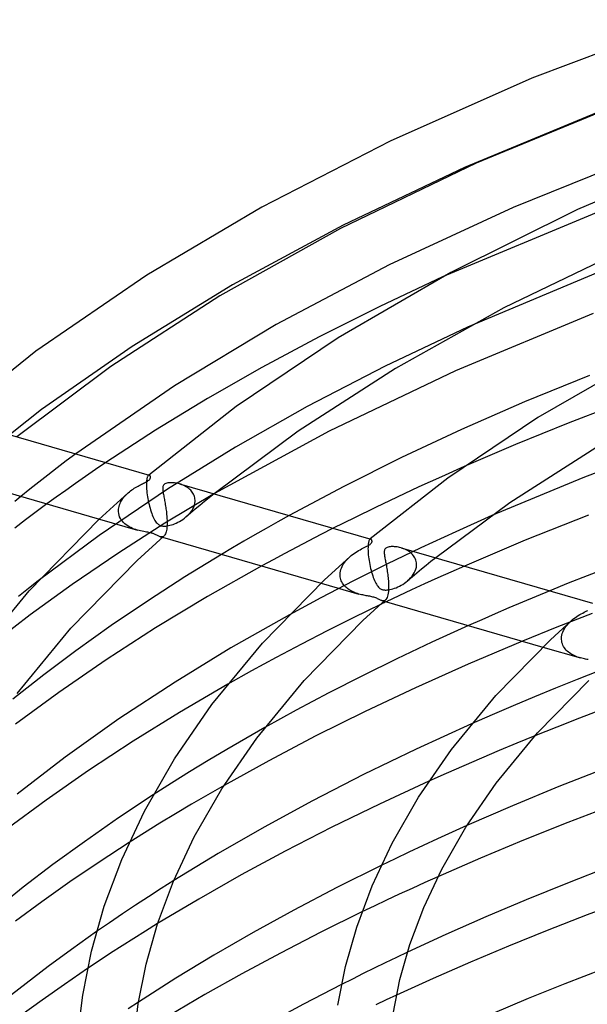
# Model space of a CAD drawing. Header units: millimetres. Extents: x -200 to 200, y -101 to 238.
# Tile 22 of 65: x -152 to -112, y 151 to 221. Entities that reach past the tile are written whole.
import ezdxf

# ---------------------------------------------------------------- set-up
doc = ezdxf.new("R2010")
doc.units = ezdxf.units.MM
doc.layers.add('HIDDEN', color=7, linetype='Continuous')
doc.layers.add('THICK', color=7, linetype='Continuous')

msp = doc.modelspace()

# ---------------------------------------------------------------- linework, layer by layer
at = {"layer": 'HIDDEN'}
for p, q in [((-110.856, 214.568), (-120.265, 210.664)), ((-120.265, 210.664), (-128.936, 206.55)), ((-110.883, 207.433), (-121.838, 202.849)), ((-128.936, 206.55), (-136.827, 202.289)), ((-136.827, 202.289), (-143.99, 197.894)), ((-120.056, 199.265), (-125.941, 196.481)), ((-143.99, 197.894), (-150.464, 193.383)), ((-125.941, 196.481), (-131.506, 193.599)), ((-150.464, 193.383), (-156.154, 188.873)), ((-131.506, 193.599), (-136.613, 190.71)), ((-108.985, 193.902), (-112.884, 192.405)), ((-112.884, 192.405), (-116.634, 190.885)), ((-136.613, 190.71), (-141.465, 187.711)), ((-116.634, 190.885), (-120.3, 189.315)), ((-148.019, 190.217), (-148.687, 189.716)), ((-149.349, 189.214), (-150.004, 188.709)), ((-148.687, 189.716), (-149.349, 189.214)), ((-146.6, 189.1), (-147.321, 188.604)), ((-145.869, 189.596), (-146.6, 189.1)), ((-150.004, 188.709), (-150.652, 188.202)), ((-147.321, 188.604), (-148.031, 188.109)), ((-142.95, 188.364), (-142.958, 188.302)), ((-142.942, 188.421), (-142.95, 188.364)), ((-142.932, 188.472), (-142.942, 188.421)), ((-142.921, 188.517), (-142.932, 188.472)), ((-142.909, 188.557), (-142.921, 188.517)), ((-142.896, 188.592), (-142.909, 188.557)), ((-142.882, 188.621), (-142.896, 188.592)), ((-142.867, 188.646), (-142.882, 188.621)), ((-142.852, 188.666), (-142.867, 188.646)), ((-142.836, 188.682), (-142.852, 188.666)), ((-142.824, 188.691), (-142.836, 188.682)), ((-142.831, 188.687), (-142.836, 188.682)), ((-142.825, 188.692), (-142.831, 188.687)), ((-142.819, 188.696), (-142.825, 188.692)), ((-142.813, 188.697), (-142.824, 188.691)), ((-142.814, 188.701), (-142.819, 188.696)), ((-142.808, 188.706), (-142.814, 188.701)), ((-142.801, 188.701), (-142.813, 188.697)), ((-142.802, 188.711), (-142.808, 188.706)), ((-142.789, 188.703), (-142.801, 188.701)), ((-142.777, 188.703), (-142.789, 188.703)), ((-142.766, 188.7), (-142.777, 188.703)), ((-151.293, 187.693), (-151.927, 187.182)), ((-150.652, 188.202), (-151.293, 187.693)), ((-148.031, 188.109), (-148.727, 187.616)), ((-141.465, 187.711), (-146.348, 184.398)), ((-142.967, 188.163), (-142.969, 188.086)), ((-142.969, 188.086), (-142.969, 188.004)), ((-142.969, 188.004), (-142.968, 187.917)), ((-142.968, 187.917), (-142.967, 187.903)), ((-142.963, 188.235), (-142.967, 188.163)), ((-142.967, 187.903), (-142.967, 187.888)), ((-142.967, 187.888), (-142.966, 187.874)), ((-142.966, 187.874), (-142.965, 187.86)), ((-142.965, 187.86), (-142.965, 187.845)), ((-142.965, 187.845), (-142.964, 187.831)), ((-142.964, 187.831), (-142.956, 187.706)), ((-142.958, 188.302), (-142.963, 188.235)), ((-142.956, 187.706), (-142.945, 187.576)), ((-140.524, 188.051), (-140.613, 188.079)), ((-140.434, 188.019), (-140.524, 188.051)), ((-140.346, 187.984), (-140.434, 188.019)), ((-140.26, 187.944), (-140.346, 187.984)), ((-140.177, 187.9), (-140.26, 187.944)), ((-140.097, 187.853), (-140.177, 187.9)), ((-140.021, 187.802), (-140.097, 187.853)), ((-139.948, 187.747), (-140.021, 187.802)), ((-139.879, 187.688), (-139.948, 187.747)), ((-139.814, 187.626), (-139.879, 187.688)), ((-149.408, 187.128), (-150.071, 186.646)), ((-148.727, 187.616), (-149.408, 187.128)), ((-144.762, 186.856), (-144.706, 186.946)), ((-144.706, 186.946), (-144.645, 187.034)), ((-144.645, 187.034), (-144.579, 187.121)), ((-144.579, 187.121), (-144.508, 187.204)), ((-144.508, 187.204), (-144.433, 187.285)), ((-144.433, 187.285), (-144.354, 187.363)), ((-144.354, 187.363), (-144.272, 187.439)), ((-142.945, 187.576), (-142.931, 187.442)), ((-142.931, 187.442), (-142.913, 187.304)), ((-142.913, 187.304), (-142.892, 187.166)), ((-142.892, 187.166), (-142.869, 187.026)), ((-142.869, 187.026), (-142.842, 186.887)), ((-138.108, 187.398), (-141.652, 185.268)), ((-139.755, 187.559), (-139.814, 187.626)), ((-139.701, 187.49), (-139.755, 187.559)), ((-139.652, 187.416), (-139.701, 187.49)), ((-139.61, 187.339), (-139.652, 187.416)), ((-139.574, 187.259), (-139.61, 187.339)), ((-139.545, 187.177), (-139.574, 187.259)), ((-139.524, 187.092), (-139.545, 187.177)), ((-139.51, 187.005), (-139.524, 187.092)), ((-139.503, 186.917), (-139.51, 187.005)), ((-138.485, 187.094), (-138.822, 186.82)), ((-138.147, 187.367), (-138.485, 187.094)), ((-144.965, 186.187), (-144.958, 186.283)), ((-144.958, 186.283), (-144.944, 186.38)), ((-144.944, 186.38), (-144.922, 186.476)), ((-144.922, 186.476), (-144.892, 186.573)), ((-144.892, 186.573), (-144.856, 186.669)), ((-144.856, 186.669), (-144.812, 186.763)), ((-144.812, 186.763), (-144.762, 186.856)), ((-142.842, 186.887), (-142.813, 186.749)), ((-142.813, 186.749), (-142.782, 186.612)), ((-142.782, 186.612), (-142.749, 186.478)), ((-142.749, 186.478), (-142.713, 186.346)), ((-142.713, 186.346), (-142.675, 186.218)), ((-139.489, 186.271), (-139.819, 185.995)), ((-139.74, 186.167), (-139.664, 186.294)), ((-139.664, 186.294), (-139.6, 186.425)), ((-139.6, 186.425), (-139.552, 186.559)), ((-139.552, 186.559), (-139.52, 186.695)), ((-139.52, 186.695), (-139.504, 186.832)), ((-139.504, 186.832), (-139.503, 186.846)), ((-139.503, 186.903), (-139.503, 186.917)), ((-139.503, 186.888), (-139.503, 186.903)), ((-139.503, 186.874), (-139.503, 186.888)), ((-139.503, 186.86), (-139.503, 186.874)), ((-139.503, 186.846), (-139.503, 186.86)), ((-139.156, 186.546), (-139.489, 186.271)), ((-138.822, 186.82), (-139.156, 186.546)), ((-146.329, 185.566), (-143.612, 184.781)), ((-144.966, 186.157), (-144.965, 186.172)), ((-144.965, 186.143), (-144.966, 186.157)), ((-144.965, 186.172), (-144.965, 186.187)), ((-144.965, 186.128), (-144.965, 186.143)), ((-144.965, 186.113), (-144.965, 186.128)), ((-144.964, 186.099), (-144.965, 186.113)), ((-144.95, 185.971), (-144.964, 186.099)), ((-144.923, 185.848), (-144.95, 185.971)), ((-144.882, 185.73), (-144.923, 185.848)), ((-144.828, 185.618), (-144.882, 185.73)), ((-144.763, 185.511), (-144.828, 185.618)), ((-142.675, 186.218), (-142.635, 186.093)), ((-142.635, 186.093), (-142.594, 185.972)), ((-142.594, 185.972), (-142.551, 185.859)), ((-142.551, 185.859), (-142.507, 185.752)), ((-142.507, 185.752), (-142.462, 185.652)), ((-142.462, 185.652), (-142.416, 185.56)), ((-142.416, 185.56), (-142.368, 185.476)), ((-140.487, 185.472), (-140.372, 185.547)), ((-140.372, 185.547), (-140.258, 185.629)), ((-140.258, 185.629), (-140.148, 185.717)), ((-140.148, 185.717), (-140.033, 185.82)), ((-139.819, 185.995), (-140.146, 185.719)), ((-140.033, 185.82), (-139.926, 185.93)), ((-139.926, 185.93), (-139.828, 186.046)), ((-139.828, 186.046), (-139.74, 186.167)), ((-132.783, 185.819), (-133.604, 185.363)), ((-118.321, 185.815), (-120.902, 184.665)), ((-141.652, 185.268), (-145.023, 183.112)), ((-144.688, 185.412), (-144.763, 185.511)), ((-144.603, 185.319), (-144.688, 185.412)), ((-144.51, 185.233), (-144.603, 185.319)), ((-144.41, 185.154), (-144.51, 185.233)), ((-144.304, 185.081), (-144.41, 185.154)), ((-144.193, 185.016), (-144.304, 185.081)), ((-144.08, 184.957), (-144.193, 185.016)), ((-143.964, 184.905), (-144.08, 184.957)), ((-143.846, 184.858), (-143.964, 184.905)), ((-143.729, 184.817), (-143.846, 184.858)), ((-143.611, 184.781), (-143.729, 184.817)), ((-142.368, 185.476), (-142.319, 185.399)), ((-142.319, 185.399), (-142.269, 185.331)), ((-142.269, 185.331), (-142.217, 185.271)), ((-142.217, 185.271), (-142.167, 185.223)), ((-142.167, 185.223), (-142.119, 185.184)), ((-142.119, 185.184), (-142.073, 185.154)), ((-142.073, 185.154), (-142.031, 185.131)), ((-142.031, 185.131), (-141.989, 185.113)), ((-141.989, 185.113), (-141.945, 185.097)), ((-141.945, 185.097), (-141.899, 185.084)), ((-141.899, 185.084), (-141.851, 185.075)), ((-141.851, 185.075), (-141.8, 185.068)), ((-141.8, 185.068), (-141.743, 185.064)), ((-141.743, 185.064), (-141.675, 185.064)), ((-141.675, 185.064), (-141.595, 185.069)), ((-141.595, 185.069), (-141.502, 185.08)), ((-141.502, 185.08), (-141.401, 185.098)), ((-141.401, 185.098), (-141.296, 185.122)), ((-141.296, 185.122), (-141.186, 185.153)), ((-141.186, 185.153), (-141.073, 185.19)), ((-141.073, 185.19), (-140.958, 185.234)), ((-140.958, 185.234), (-140.841, 185.284)), ((-140.841, 185.284), (-140.723, 185.34)), ((-140.723, 185.34), (-140.605, 185.403)), ((-140.605, 185.403), (-140.487, 185.472)), ((-134.418, 184.906), (-135.225, 184.445)), ((-133.604, 185.363), (-134.418, 184.906)), ((-129.639, 184.911), (-130.517, 184.464)), ((-146.348, 184.398), (-150.688, 181.162)), ((-143.497, 184.75), (-143.611, 184.781)), ((-143.385, 184.723), (-143.497, 184.75)), ((-143.275, 184.699), (-143.385, 184.723)), ((-143.168, 184.677), (-143.275, 184.699)), ((-143.065, 184.658), (-143.168, 184.677)), ((-142.966, 184.64), (-143.065, 184.658)), ((-142.876, 184.624), (-142.966, 184.64)), ((-142.797, 184.609), (-142.876, 184.624)), ((-142.73, 184.595), (-142.797, 184.609)), ((-142.673, 184.582), (-142.73, 184.595)), ((-142.621, 184.57), (-142.673, 184.582)), ((-142.571, 184.556), (-142.621, 184.57)), ((-142.524, 184.543), (-142.571, 184.556)), ((-142.48, 184.528), (-142.524, 184.543)), ((-142.437, 184.513), (-142.48, 184.528)), ((-142.391, 184.495), (-142.437, 184.513)), ((-142.343, 184.474), (-142.391, 184.495)), ((-142.291, 184.451), (-142.343, 184.474)), ((-142.237, 184.425), (-142.291, 184.451)), ((-142.182, 184.397), (-142.237, 184.425)), ((-142.13, 184.371), (-142.182, 184.397)), ((-142.079, 184.348), (-142.13, 184.371)), ((-142.029, 184.327), (-142.079, 184.348)), ((-141.981, 184.31), (-142.029, 184.327)), ((-141.933, 184.299), (-141.981, 184.31)), ((-141.98, 184.31), (-141.823, 184.265)), ((-141.886, 184.294), (-141.933, 184.299)), ((-141.841, 184.297), (-141.886, 184.294)), ((-141.799, 184.308), (-141.841, 184.297)), ((-141.759, 184.327), (-141.799, 184.308)), ((-141.721, 184.355), (-141.759, 184.327)), ((-135.225, 184.445), (-136.026, 183.982)), ((-130.517, 184.464), (-131.386, 184.015)), ((-127.03, 184.12), (-127.048, 184.101)), ((-127.025, 184.124), (-127.031, 184.12)), ((-127.019, 184.128), (-127.03, 184.12)), ((-127.019, 184.129), (-127.025, 184.124)), ((-127.007, 184.135), (-127.019, 184.128)), ((-127.014, 184.134), (-127.019, 184.129)), ((-127.008, 184.139), (-127.014, 184.134)), ((-127.002, 184.143), (-127.008, 184.139)), ((-126.995, 184.139), (-127.007, 184.135)), ((-126.997, 184.148), (-127.002, 184.143)), ((-126.983, 184.14), (-126.995, 184.139)), ((-126.971, 184.14), (-126.983, 184.14)), ((-126.96, 184.138), (-126.971, 184.14)), ((-120.902, 184.665), (-123.402, 183.508)), ((-136.82, 183.516), (-137.608, 183.048)), ((-136.026, 183.982), (-136.82, 183.516)), ((-132.245, 183.565), (-133.092, 183.116)), ((-131.386, 184.015), (-132.245, 183.565)), ((-127.162, 183.548), (-127.163, 183.454)), ((-127.163, 183.454), (-127.161, 183.354)), ((-127.159, 183.635), (-127.162, 183.548)), ((-127.154, 183.716), (-127.159, 183.635)), ((-127.146, 183.789), (-127.154, 183.716)), ((-127.136, 183.855), (-127.146, 183.789)), ((-127.125, 183.913), (-127.136, 183.855)), ((-127.112, 183.965), (-127.125, 183.913)), ((-127.098, 184.009), (-127.112, 183.965)), ((-127.082, 184.046), (-127.098, 184.009)), ((-127.066, 184.077), (-127.082, 184.046)), ((-127.048, 184.101), (-127.066, 184.077)), ((-123.402, 183.508), (-125.818, 182.346)), ((-124.715, 183.488), (-124.809, 183.517)), ((-124.621, 183.454), (-124.715, 183.488)), ((-124.528, 183.416), (-124.621, 183.454)), ((-124.438, 183.373), (-124.528, 183.416)), ((-145.023, 183.112), (-148.276, 180.898)), ((-133.092, 183.116), (-133.927, 182.668)), ((-128.654, 182.694), (-128.563, 182.786)), ((-128.563, 182.786), (-128.468, 182.874)), ((-127.161, 183.354), (-127.161, 183.34)), ((-127.161, 183.34), (-127.16, 183.325)), ((-127.16, 183.325), (-127.16, 183.311)), ((-127.16, 183.311), (-127.159, 183.297)), ((-127.159, 183.297), (-127.159, 183.282)), ((-127.159, 183.282), (-127.158, 183.268)), ((-127.158, 183.268), (-127.15, 183.143)), ((-127.15, 183.143), (-127.139, 183.012)), ((-127.139, 183.012), (-127.124, 182.878)), ((-127.124, 182.878), (-127.107, 182.74)), ((-127.107, 182.74), (-127.086, 182.601)), ((-124.351, 183.326), (-124.438, 183.373)), ((-124.268, 183.275), (-124.351, 183.326)), ((-124.188, 183.22), (-124.268, 183.275)), ((-124.113, 183.16), (-124.188, 183.22)), ((-124.042, 183.096), (-124.113, 183.16)), ((-123.976, 183.028), (-124.042, 183.096)), ((-123.916, 182.956), (-123.976, 183.028)), ((-123.863, 182.88), (-123.916, 182.956)), ((-123.816, 182.8), (-123.863, 182.88)), ((-123.776, 182.716), (-123.816, 182.8)), ((-123.744, 182.629), (-123.776, 182.716)), ((-122.331, 182.801), (-122.673, 182.529)), ((-133.927, 182.668), (-134.746, 182.222)), ((-129.102, 181.962), (-129.062, 182.074)), ((-129.062, 182.074), (-129.014, 182.185)), ((-129.014, 182.185), (-128.956, 182.293)), ((-128.956, 182.293), (-128.891, 182.398)), ((-128.891, 182.398), (-128.818, 182.5)), ((-128.818, 182.5), (-128.739, 182.599)), ((-128.739, 182.599), (-128.654, 182.694)), ((-125.818, 182.346), (-128.203, 181.154)), ((-127.086, 182.601), (-127.062, 182.461)), ((-127.062, 182.461), (-127.036, 182.322)), ((-127.036, 182.322), (-127.007, 182.184)), ((-127.007, 182.184), (-126.976, 182.047)), ((-126.976, 182.047), (-126.942, 181.913)), ((-123.746, 181.996), (-123.713, 182.132)), ((-123.72, 182.539), (-123.744, 182.629)), ((-123.704, 182.447), (-123.72, 182.539)), ((-123.713, 182.132), (-123.698, 182.269)), ((-123.697, 182.354), (-123.704, 182.447)), ((-123.698, 182.269), (-123.697, 182.283)), ((-123.697, 182.34), (-123.697, 182.354)), ((-123.696, 182.326), (-123.697, 182.34)), ((-123.697, 182.297), (-123.696, 182.311)), ((-123.697, 182.283), (-123.697, 182.297)), ((-123.696, 182.311), (-123.696, 182.326)), ((-123.012, 182.255), (-123.348, 181.981)), ((-122.673, 182.529), (-123.012, 182.255)), ((-120.284, 182.21), (-121.241, 181.789)), ((-129.159, 181.624), (-129.15, 181.737)), ((-129.159, 181.609), (-129.159, 181.624)), ((-129.159, 181.594), (-129.159, 181.609)), ((-129.159, 181.58), (-129.159, 181.594)), ((-129.159, 181.565), (-129.159, 181.58)), ((-129.159, 181.55), (-129.159, 181.565)), ((-129.158, 181.536), (-129.159, 181.55)), ((-129.149, 181.441), (-129.158, 181.536)), ((-129.15, 181.737), (-129.131, 181.85)), ((-129.133, 181.348), (-129.149, 181.441)), ((-129.108, 181.258), (-129.133, 181.348)), ((-129.131, 181.85), (-129.102, 181.962)), ((-126.942, 181.913), (-126.907, 181.781)), ((-126.907, 181.781), (-126.869, 181.653)), ((-126.869, 181.653), (-126.829, 181.528)), ((-126.829, 181.528), (-126.788, 181.408)), ((-126.788, 181.408), (-126.745, 181.295)), ((-124.013, 181.431), (-124.342, 181.154)), ((-124.228, 181.257), (-124.121, 181.366)), ((-124.121, 181.366), (-124.022, 181.482)), ((-124.022, 181.482), (-123.934, 181.604)), ((-123.682, 181.706), (-124.013, 181.431)), ((-123.934, 181.604), (-123.858, 181.731)), ((-123.858, 181.731), (-123.794, 181.862)), ((-123.794, 181.862), (-123.746, 181.996)), ((-123.348, 181.981), (-123.682, 181.706)), ((-122.19, 181.365), (-123.129, 180.939)), ((-121.241, 181.789), (-122.19, 181.365)), ((-148.276, 180.898), (-151.276, 178.729)), ((-128.203, 181.154), (-130.531, 179.947)), ((-130.511, 180.999), (-127.807, 180.219)), ((-129.077, 181.17), (-129.108, 181.258)), ((-129.038, 181.085), (-129.077, 181.17)), ((-128.993, 181.003), (-129.038, 181.085)), ((-128.941, 180.926), (-128.993, 181.003)), ((-128.884, 180.852), (-128.941, 180.926)), ((-128.822, 180.782), (-128.884, 180.852)), ((-128.755, 180.715), (-128.822, 180.782)), ((-128.684, 180.653), (-128.755, 180.715)), ((-128.608, 180.594), (-128.684, 180.653)), ((-126.745, 181.295), (-126.702, 181.188)), ((-126.702, 181.188), (-126.657, 181.089)), ((-126.657, 181.089), (-126.61, 180.997)), ((-126.61, 180.997), (-126.563, 180.913)), ((-126.563, 180.913), (-126.514, 180.837)), ((-126.514, 180.837), (-126.464, 180.769)), ((-126.464, 180.769), (-126.413, 180.709)), ((-126.413, 180.709), (-126.363, 180.661)), ((-126.363, 180.661), (-126.315, 180.622)), ((-126.315, 180.622), (-126.269, 180.592)), ((-125.38, 180.591), (-125.267, 180.628)), ((-125.267, 180.628), (-125.152, 180.672)), ((-125.152, 180.672), (-125.035, 180.722)), ((-125.035, 180.722), (-124.918, 180.778)), ((-124.918, 180.778), (-124.8, 180.84)), ((-124.8, 180.84), (-124.682, 180.909)), ((-124.682, 180.909), (-124.567, 180.984)), ((-124.567, 180.984), (-124.453, 181.065)), ((-124.453, 181.065), (-124.344, 181.153)), ((-124.344, 181.153), (-124.228, 181.257)), ((-123.129, 180.939), (-124.057, 180.513)), ((-130.531, 179.947), (-132.769, 178.744)), ((-128.529, 180.539), (-128.608, 180.594)), ((-128.447, 180.487), (-128.529, 180.539)), ((-128.361, 180.439), (-128.447, 180.487)), ((-128.273, 180.394), (-128.361, 180.439)), ((-128.183, 180.352), (-128.273, 180.394)), ((-128.09, 180.314), (-128.183, 180.352)), ((-127.996, 180.279), (-128.09, 180.314)), ((-127.901, 180.247), (-127.996, 180.279)), ((-127.807, 180.219), (-127.901, 180.247)), ((-127.714, 180.193), (-127.807, 180.219)), ((-127.623, 180.17), (-127.714, 180.193)), ((-127.534, 180.15), (-127.623, 180.17)), ((-127.448, 180.132), (-127.534, 180.15)), ((-127.364, 180.115), (-127.448, 180.132)), ((-127.284, 180.1), (-127.364, 180.115)), ((-127.204, 180.085), (-127.284, 180.1)), ((-127.122, 180.071), (-127.204, 180.085)), ((-127.041, 180.055), (-127.122, 180.071)), ((-126.961, 180.04), (-127.041, 180.055)), ((-126.884, 180.023), (-126.961, 180.04)), ((-126.81, 180.006), (-126.884, 180.023)), ((-126.74, 179.986), (-126.81, 180.006)), ((-126.672, 179.965), (-126.74, 179.986)), ((-126.607, 179.941), (-126.672, 179.965)), ((-126.543, 179.915), (-126.607, 179.941)), ((-126.482, 179.886), (-126.543, 179.915)), ((-126.269, 180.592), (-126.226, 180.569)), ((-126.226, 180.569), (-126.184, 180.55)), ((-126.184, 180.55), (-126.14, 180.534)), ((-126.14, 180.534), (-126.094, 180.522)), ((-126.094, 180.522), (-126.046, 180.512)), ((-126.046, 180.512), (-125.995, 180.506)), ((-125.995, 180.506), (-125.937, 180.502)), ((-125.937, 180.502), (-125.869, 180.501)), ((-124.972, 180.086), (-125.874, 179.661)), ((-125.869, 180.501), (-125.788, 180.506)), ((-125.788, 180.506), (-125.695, 180.518)), ((-125.695, 180.518), (-125.594, 180.536)), ((-125.594, 180.536), (-125.489, 180.56)), ((-125.489, 180.56), (-125.38, 180.591)), ((-124.057, 180.513), (-124.972, 180.086)), ((-115.165, 180.047), (-116.141, 179.638)), ((-114.187, 180.45), (-115.165, 180.047)), ((-126.277, 179.468), (-128.179, 178.544)), ((-126.424, 179.858), (-126.482, 179.886)), ((-126.369, 179.831), (-126.424, 179.858)), ((-126.318, 179.805), (-126.369, 179.831)), ((-126.269, 179.783), (-126.318, 179.805)), ((-126.221, 179.763), (-126.269, 179.783)), ((-126.175, 179.748), (-126.221, 179.763)), ((-126.129, 179.737), (-126.175, 179.748)), ((-126.175, 179.747), (-126.016, 179.702)), ((-126.084, 179.732), (-126.129, 179.737)), ((-126.04, 179.734), (-126.084, 179.732)), ((-125.997, 179.744), (-126.04, 179.734)), ((-125.956, 179.763), (-125.997, 179.744)), ((-125.916, 179.791), (-125.956, 179.763)), ((-117.113, 179.225), (-118.081, 178.807)), ((-116.141, 179.638), (-117.113, 179.225)), ((-151.276, 178.729), (-154.099, 176.555)), ((-128.179, 178.544), (-130.064, 177.601)), ((-118.081, 178.807), (-119.043, 178.387)), ((-111.157, 178.829), (-113.685, 177.844)), ((-119.043, 178.387), (-119.997, 177.964)), ((-113.685, 177.844), (-116.145, 176.852)), ((-113.153, 177.724), (-113.089, 177.829)), ((-113.089, 177.829), (-113.016, 177.932)), ((-113.016, 177.932), (-112.937, 178.031)), ((-112.937, 178.031), (-112.852, 178.128)), ((-112.852, 178.128), (-112.761, 178.22)), ((-112.761, 178.22), (-112.664, 178.31)), ((-130.064, 177.601), (-131.917, 176.648)), ((-113.352, 177.061), (-113.344, 177.172)), ((-113.344, 177.172), (-113.325, 177.284)), ((-113.325, 177.284), (-113.297, 177.395)), ((-113.297, 177.395), (-113.258, 177.506)), ((-113.258, 177.506), (-113.21, 177.615)), ((-113.21, 177.615), (-113.153, 177.724)), ((-131.917, 176.648), (-133.723, 175.692)), ((-114.687, 176.431), (-112.001, 175.656)), ((-113.353, 177.046), (-113.352, 177.061)), ((-113.353, 177.031), (-113.353, 177.046)), ((-113.353, 177.017), (-113.353, 177.031)), ((-113.352, 177.002), (-113.353, 177.017)), ((-113.352, 176.987), (-113.352, 177.002)), ((-113.351, 176.973), (-113.352, 176.987)), ((-113.341, 176.866), (-113.351, 176.973)), ((-113.32, 176.762), (-113.341, 176.866)), ((-113.29, 176.66), (-113.32, 176.762)), ((-113.251, 176.563), (-113.29, 176.66)), ((-113.204, 176.471), (-113.251, 176.563)), ((-113.149, 176.383), (-113.204, 176.471)), ((-133.723, 175.692), (-135.465, 174.744)), ((-113.087, 176.3), (-113.149, 176.383)), ((-113.018, 176.221), (-113.087, 176.3)), ((-112.944, 176.148), (-113.018, 176.221)), ((-112.864, 176.079), (-112.944, 176.148)), ((-112.78, 176.015), (-112.864, 176.079)), ((-112.692, 175.955), (-112.78, 176.015)), ((-112.599, 175.9), (-112.692, 175.955)), ((-112.504, 175.849), (-112.599, 175.9)), ((-112.406, 175.802), (-112.504, 175.849)), ((-112.305, 175.76), (-112.406, 175.802)), ((-112.203, 175.721), (-112.305, 175.76)), ((-112.102, 175.687), (-112.203, 175.721)), ((-112.001, 175.656), (-112.102, 175.687)), ((-111.905, 175.63), (-112.001, 175.656)), ((-111.812, 175.606), (-111.905, 175.63)), ((-111.72, 175.585), (-111.812, 175.606)), ((-111.632, 175.567), (-111.72, 175.585)), ((-111.547, 175.55), (-111.632, 175.567)), ((-111.464, 175.535), (-111.547, 175.55)), ((-135.465, 174.744), (-137.165, 173.79)), ((-110.657, 174.735), (-112.231, 174.118)), ((-112.231, 174.118), (-113.777, 173.498)), ((-115.292, 172.876), (-116.797, 172.245)), ((-113.777, 173.498), (-115.292, 172.876)), ((-116.797, 172.245), (-118.293, 171.602)), ((-118.293, 171.602), (-119.775, 170.953)), ((-134.514, 170.694), (-135.886, 169.914)), ((-115.253, 170.096), (-116.535, 169.573)), ((-135.886, 169.914), (-137.239, 169.127)), ((-116.535, 169.573), (-117.805, 169.045)), ((-137.239, 169.127), (-138.574, 168.332)), ((-117.805, 169.045), (-119.071, 168.509)), ((-138.574, 168.332), (-139.89, 167.529)), ((-120.33, 167.966), (-121.579, 167.418)), ((-119.071, 168.509), (-120.33, 167.966)), ((-139.89, 167.529), (-141.186, 166.719)), ((-121.579, 167.418), (-122.814, 166.866)), ((-141.186, 166.719), (-142.483, 165.888)), ((-137.435, 166.559), (-138.602, 165.889)), ((-138.602, 165.889), (-139.756, 165.214)), ((-139.756, 165.214), (-140.895, 164.535)), ((-140.895, 164.535), (-142.016, 163.853)), ((-142.016, 163.853), (-143.116, 163.171)), ((-143.116, 163.171), (-144.193, 162.489)), ((-121.161, 163.223), (-122.202, 162.75)), ((-120.107, 163.695), (-121.161, 163.223)), ((-122.202, 162.75), (-123.23, 162.276)), ((-124.24, 161.803), (-125.233, 161.33)), ((-123.23, 162.276), (-124.24, 161.803)), ((-125.233, 161.33), (-126.22, 160.853)), ((-141.022, 159.763), (-141.919, 159.195)), ((-123.1, 159.628), (-124.022, 159.209)), ((-122.169, 160.045), (-123.1, 159.628)), ((-141.919, 159.195), (-142.827, 158.611)), ((-124.022, 159.209), (-124.934, 158.79)), ((-142.827, 158.611), (-143.749, 158.006)), ((-125.833, 158.37), (-126.719, 157.952)), ((-124.934, 158.79), (-125.833, 158.37)), ((-143.749, 158.006), (-144.678, 157.386)), ((-126.719, 157.952), (-127.594, 157.532)), ((-145.605, 156.757), (-146.524, 156.123)), ((-144.678, 157.386), (-145.605, 156.757)), ((-143.027, 156.165), (-143.868, 155.638)), ((-142.172, 156.693), (-143.027, 156.165)), ((-143.868, 155.638), (-144.698, 155.11)), ((-144.698, 155.11), (-145.525, 154.575)), ((-124.342, 154.651), (-125.138, 154.274)), ((-146.349, 154.034), (-147.167, 153.489)), ((-145.525, 154.575), (-146.349, 154.034)), ((-125.138, 154.274), (-125.927, 153.895)), ((-126.714, 153.512), (-127.498, 153.126)), ((-125.927, 153.895), (-126.714, 153.512)), ((-128.279, 152.737), (-129.056, 152.345)), ((-127.498, 153.126), (-128.279, 152.737)), ((-143.545, 151.089), (-144.279, 150.605)), ((-125.874, 151.247), (-126.613, 150.899)), ((-125.126, 151.595), (-125.874, 151.247))]:
    msp.add_line(p, q, dxfattribs=at)
at = {"layer": 'THICK'}
for p, q in [((-104.476, 221.209), (-115.465, 217.025)), ((-115.465, 217.025), (-125.571, 212.543)), ((-108.779, 215.372), (-119.436, 210.97)), ((-125.571, 212.543), (-134.739, 207.834)), ((-107.184, 211.686), (-116.808, 207.812)), ((-102.245, 211.915), (-112.224, 207.663)), ((-119.436, 210.97), (-129.114, 206.308)), ((-134.739, 207.834), (-142.934, 202.982)), ((-116.808, 207.812), (-125.662, 203.717)), ((-112.224, 207.663), (-121.26, 203.161)), ((-129.114, 206.308), (-137.728, 201.498)), ((-108.818, 204.818), (-117.476, 200.637)), ((-125.662, 203.717), (-133.704, 199.466)), ((-121.26, 203.161), (-129.282, 198.513)), ((-110.018, 203.478), (-120.056, 199.265)), ((-142.934, 202.982), (-150.856, 197.548)), ((-121.838, 202.849), (-126.327, 200.747)), ((-137.728, 201.498), (-145.515, 196.46)), ((-126.327, 200.747), (-130.654, 198.577)), ((-117.476, 200.637), (-125.202, 196.321)), ((-111.086, 200.23), (-120.911, 196.156)), ((-133.704, 199.466), (-140.968, 195.087)), ((-129.282, 198.513), (-136.56, 193.611)), ((-130.654, 198.577), (-134.747, 196.385)), ((-150.856, 197.548), (-157.627, 192.129)), ((-107.888, 196.952), (-115.036, 192.81)), ((-145.515, 196.46), (-152.227, 191.431)), ((-134.747, 196.385), (-138.624, 194.167)), ((-125.202, 196.321), (-132.148, 191.838)), ((-120.911, 196.156), (-129.936, 191.853)), ((-111.368, 195.826), (-116, 193.929)), ((-140.968, 195.087), (-148.019, 190.217)), ((-138.624, 194.167), (-142.331, 191.904)), ((-136.56, 193.611), (-142.802, 188.711)), ((-116, 193.929), (-120.498, 191.957)), ((-115.036, 192.81), (-121.469, 188.479)), ((-154.681, 192.14), (-142.766, 188.7)), ((-142.331, 191.904), (-145.869, 189.596)), ((-129.936, 191.853), (-138.108, 187.398)), ((-120.498, 191.957), (-124.767, 189.957)), ((-132.148, 191.838), (-138.147, 187.367)), ((-110.905, 190.645), (-117.034, 186.716)), ((-104.942, 191.124), (-111.827, 188.522)), ((-124.767, 189.957), (-128.881, 187.899)), ((-120.3, 189.315), (-121.928, 188.591)), ((-142.839, 188.315), (-142.786, 188.356)), ((-142.786, 188.356), (-142.742, 188.399)), ((-142.75, 188.694), (-142.766, 188.7)), ((-142.735, 188.684), (-142.75, 188.694)), ((-142.742, 188.399), (-142.712, 188.441)), ((-142.722, 188.67), (-142.735, 188.684)), ((-142.709, 188.654), (-142.722, 188.67)), ((-142.712, 188.441), (-142.693, 188.479)), ((-142.699, 188.635), (-142.709, 188.654)), ((-142.69, 188.615), (-142.699, 188.635)), ((-142.693, 188.479), (-142.683, 188.514)), ((-142.684, 188.593), (-142.69, 188.615)), ((-142.681, 188.569), (-142.684, 188.593)), ((-142.683, 188.514), (-142.68, 188.544)), ((-142.68, 188.544), (-142.681, 188.569)), ((-121.469, 188.479), (-126.997, 184.148)), ((-121.928, 188.591), (-123.527, 187.863)), ((-111.827, 188.522), (-118.321, 185.815)), ((-155.42, 188.19), (-146.329, 185.566)), ((-144.102, 187.579), (-144.014, 187.644)), ((-144.014, 187.644), (-143.924, 187.707)), ((-143.924, 187.707), (-143.835, 187.766)), ((-143.835, 187.766), (-143.746, 187.821)), ((-143.746, 187.821), (-143.658, 187.873)), ((-143.658, 187.873), (-143.572, 187.922)), ((-143.572, 187.922), (-143.488, 187.969)), ((-143.488, 187.969), (-143.406, 188.012)), ((-143.406, 188.012), (-143.328, 188.052)), ((-143.328, 188.052), (-143.253, 188.09)), ((-143.253, 188.09), (-143.182, 188.126)), ((-143.182, 188.126), (-143.114, 188.16)), ((-143.114, 188.16), (-143.043, 188.196)), ((-143.043, 188.196), (-142.971, 188.234)), ((-142.971, 188.234), (-142.902, 188.274)), ((-142.902, 188.274), (-142.839, 188.315)), ((-141.805, 187.827), (-141.808, 187.768)), ((-141.808, 187.768), (-141.807, 187.712)), ((-141.807, 187.712), (-141.804, 187.656)), ((-141.796, 187.886), (-141.805, 187.827)), ((-141.804, 187.656), (-141.798, 187.595)), ((-141.777, 187.944), (-141.796, 187.886)), ((-141.747, 187.998), (-141.777, 187.944)), ((-141.704, 188.044), (-141.747, 187.998)), ((-141.649, 188.083), (-141.704, 188.044)), ((-141.583, 188.113), (-141.649, 188.083)), ((-141.511, 188.135), (-141.583, 188.113)), ((-141.437, 188.15), (-141.511, 188.135)), ((-141.363, 188.159), (-141.437, 188.15)), ((-141.293, 188.164), (-141.363, 188.159)), ((-141.219, 188.166), (-141.293, 188.164)), ((-141.141, 188.165), (-141.219, 188.166)), ((-141.059, 188.16), (-141.141, 188.165)), ((-140.974, 188.151), (-141.059, 188.16)), ((-140.886, 188.139), (-140.974, 188.151)), ((-140.796, 188.123), (-140.886, 188.139)), ((-140.705, 188.103), (-140.796, 188.123)), ((-140.613, 188.079), (-140.705, 188.103)), ((-140.607, 188.077), (-126.961, 184.138)), ((-128.881, 187.899), (-132.783, 185.819)), ((-123.527, 187.863), (-125.091, 187.134)), ((-151.927, 187.182), (-152.359, 186.829)), ((-146.371, 185.527), (-144.272, 187.438)), ((-144.272, 187.439), (-144.188, 187.51)), ((-144.188, 187.51), (-144.102, 187.579)), ((-141.798, 187.595), (-141.789, 187.531)), ((-141.789, 187.531), (-141.779, 187.462)), ((-141.779, 187.462), (-141.767, 187.389)), ((-141.767, 187.389), (-141.753, 187.313)), ((-141.753, 187.313), (-141.738, 187.232)), ((-141.738, 187.232), (-141.723, 187.148)), ((-141.723, 187.148), (-141.706, 187.061)), ((-141.706, 187.061), (-141.69, 186.972)), ((-141.69, 186.972), (-141.673, 186.882)), ((-125.091, 187.134), (-126.618, 186.405)), ((-150.071, 186.646), (-150.844, 186.075)), ((-141.673, 186.882), (-141.656, 186.789)), ((-141.656, 186.789), (-141.64, 186.694)), ((-141.64, 186.694), (-141.623, 186.598)), ((-141.623, 186.598), (-141.608, 186.5)), ((-141.608, 186.5), (-141.592, 186.401)), ((-141.592, 186.401), (-141.578, 186.301)), ((-141.578, 186.301), (-141.564, 186.199)), ((-126.618, 186.405), (-128.134, 185.664)), ((-117.034, 186.716), (-122.331, 182.801)), ((-150.844, 186.075), (-151.607, 185.502)), ((-151.348, 180.444), (-146.371, 185.527)), ((-141.564, 186.199), (-141.551, 186.097)), ((-141.551, 186.097), (-141.54, 185.994)), ((-141.54, 185.994), (-141.529, 185.89)), ((-141.529, 185.89), (-141.52, 185.786)), ((-141.52, 185.786), (-141.512, 185.683)), ((-141.512, 185.683), (-141.506, 185.579)), ((-141.506, 185.579), (-141.502, 185.478)), ((-128.134, 185.664), (-129.639, 184.911)), ((-111.437, 185.846), (-115.938, 184.056)), ((-151.607, 185.502), (-152.363, 184.926)), ((-141.526, 184.859), (-141.543, 184.754)), ((-141.513, 184.974), (-141.526, 184.859)), ((-141.504, 185.1), (-141.513, 184.974)), ((-141.503, 185.114), (-141.504, 185.1)), ((-141.502, 185.143), (-141.503, 185.128)), ((-141.503, 185.128), (-141.503, 185.114)), ((-141.502, 185.478), (-141.5, 185.378)), ((-141.501, 185.172), (-141.502, 185.157)), ((-141.502, 185.157), (-141.502, 185.143)), ((-141.499, 185.281), (-141.501, 185.187)), ((-141.501, 185.187), (-141.501, 185.172)), ((-141.5, 185.378), (-141.499, 185.281)), ((-143.632, 182.611), (-141.72, 184.355)), ((-141.823, 184.265), (-130.511, 180.999)), ((-141.683, 184.394), (-141.72, 184.355)), ((-141.649, 184.444), (-141.683, 184.394)), ((-141.617, 184.504), (-141.649, 184.444)), ((-141.589, 184.576), (-141.617, 184.504)), ((-141.564, 184.659), (-141.589, 184.576)), ((-141.543, 184.754), (-141.564, 184.659)), ((-126.944, 184.131), (-126.96, 184.138)), ((-126.928, 184.12), (-126.944, 184.131)), ((-126.915, 184.105), (-126.928, 184.12)), ((-127.726, 183.383), (-127.621, 183.439)), ((-127.621, 183.439), (-127.521, 183.49)), ((-127.521, 183.49), (-127.425, 183.539)), ((-127.425, 183.539), (-127.336, 183.584)), ((-127.336, 183.584), (-127.253, 183.626)), ((-127.253, 183.626), (-127.179, 183.665)), ((-127.179, 183.665), (-127.115, 183.701)), ((-127.115, 183.701), (-127.062, 183.733)), ((-127.062, 183.733), (-127.018, 183.764)), ((-127.018, 183.764), (-126.981, 183.794)), ((-126.981, 183.794), (-126.952, 183.821)), ((-126.952, 183.821), (-126.928, 183.848)), ((-126.928, 183.848), (-126.908, 183.877)), ((-126.902, 184.088), (-126.915, 184.105)), ((-126.908, 183.877), (-126.892, 183.907)), ((-126.892, 184.069), (-126.902, 184.088)), ((-126.884, 184.048), (-126.892, 184.069)), ((-126.892, 183.907), (-126.881, 183.938)), ((-126.878, 184.024), (-126.884, 184.048)), ((-126.881, 183.938), (-126.876, 183.969)), ((-126.875, 183.998), (-126.878, 184.024)), ((-126.876, 183.969), (-126.875, 183.998)), ((-125.932, 183.447), (-125.958, 183.409)), ((-125.899, 183.482), (-125.932, 183.447)), ((-125.847, 183.518), (-125.899, 183.482)), ((-125.786, 183.547), (-125.847, 183.518)), ((-125.718, 183.569), (-125.786, 183.547)), ((-125.647, 183.585), (-125.718, 183.569)), ((-125.575, 183.595), (-125.647, 183.585)), ((-125.504, 183.601), (-125.575, 183.595)), ((-125.429, 183.604), (-125.504, 183.601)), ((-125.349, 183.603), (-125.429, 183.604)), ((-125.266, 183.598), (-125.349, 183.603)), ((-125.179, 183.59), (-125.266, 183.598)), ((-125.089, 183.578), (-125.179, 183.59)), ((-124.997, 183.562), (-125.089, 183.578)), ((-124.904, 183.541), (-124.997, 183.562)), ((-124.809, 183.517), (-124.904, 183.541)), ((-124.802, 183.515), (-111.155, 179.575)), ((-115.938, 184.056), (-120.284, 182.21)), ((-137.608, 183.048), (-140.226, 181.443)), ((-130.26, 181.24), (-128.468, 182.874)), ((-128.468, 182.874), (-128.369, 182.958)), ((-128.369, 182.958), (-128.266, 183.039)), ((-128.266, 183.039), (-128.16, 183.116)), ((-128.16, 183.116), (-128.052, 183.189)), ((-128.052, 183.189), (-127.942, 183.258)), ((-127.942, 183.258), (-127.833, 183.323)), ((-127.833, 183.323), (-127.726, 183.383)), ((-125.999, 183.274), (-126.003, 183.222)), ((-126.003, 183.222), (-126.003, 183.166)), ((-126.003, 183.166), (-126, 183.108)), ((-126, 183.108), (-125.994, 183.048)), ((-125.991, 183.322), (-125.999, 183.274)), ((-125.994, 183.048), (-125.986, 182.985)), ((-125.978, 183.367), (-125.991, 183.322)), ((-125.986, 182.985), (-125.977, 182.918)), ((-125.958, 183.409), (-125.978, 183.367)), ((-125.977, 182.918), (-125.965, 182.847)), ((-125.965, 182.847), (-125.952, 182.773)), ((-125.952, 182.773), (-125.938, 182.694)), ((-148.372, 177.772), (-143.632, 182.611)), ((-134.746, 182.222), (-138.607, 180.034)), ((-125.938, 182.694), (-125.922, 182.611)), ((-125.922, 182.611), (-125.906, 182.524)), ((-125.906, 182.524), (-125.889, 182.434)), ((-125.889, 182.434), (-125.871, 182.34)), ((-125.871, 182.34), (-125.853, 182.242)), ((-125.853, 182.242), (-125.835, 182.141)), ((-125.835, 182.141), (-125.818, 182.037)), ((-125.818, 182.037), (-125.801, 181.932)), ((-110.179, 182.044), (-111.535, 181.515)), ((-140.226, 181.443), (-142.831, 179.764)), ((-125.801, 181.932), (-125.784, 181.825)), ((-125.784, 181.825), (-125.769, 181.716)), ((-125.769, 181.716), (-125.754, 181.606)), ((-125.754, 181.606), (-125.741, 181.495)), ((-125.741, 181.495), (-125.729, 181.383)), ((-125.729, 181.383), (-125.718, 181.271)), ((-111.535, 181.515), (-112.872, 180.983)), ((-151.393, 180.605), (-152.09, 180.046)), ((-150.688, 181.162), (-151.393, 180.605)), ((-134.697, 176.709), (-130.26, 181.24)), ((-125.718, 181.271), (-125.709, 181.16)), ((-125.709, 181.16), (-125.702, 181.049)), ((-125.702, 181.049), (-125.697, 180.94)), ((-125.697, 180.94), (-125.694, 180.832)), ((-125.694, 180.624), (-125.695, 180.609)), ((-125.695, 180.609), (-125.695, 180.594)), ((-125.694, 180.832), (-125.693, 180.726)), ((-125.693, 180.726), (-125.694, 180.624)), ((-112.872, 180.983), (-114.187, 180.45)), ((-155.392, 175.528), (-151.348, 180.444)), ((-138.607, 180.034), (-142.314, 177.794)), ((-125.8, 179.968), (-125.834, 179.896)), ((-125.77, 180.054), (-125.8, 179.968)), ((-125.744, 180.154), (-125.77, 180.054)), ((-125.724, 180.269), (-125.744, 180.154)), ((-125.708, 180.397), (-125.724, 180.269)), ((-125.698, 180.537), (-125.708, 180.397)), ((-125.697, 180.551), (-125.698, 180.537)), ((-125.696, 180.565), (-125.697, 180.551)), ((-125.695, 180.594), (-125.696, 180.58)), ((-125.696, 180.58), (-125.696, 180.565)), ((-142.831, 179.764), (-145.481, 177.968)), ((-127.521, 178.325), (-125.914, 179.793)), ((-126.21, 179.5), (-126.277, 179.468)), ((-126.143, 179.532), (-126.21, 179.5)), ((-126.076, 179.564), (-126.143, 179.532)), ((-126.009, 179.596), (-126.076, 179.564)), ((-126.016, 179.702), (-114.687, 176.431)), ((-125.941, 179.629), (-126.009, 179.596)), ((-125.874, 179.661), (-125.941, 179.629)), ((-125.872, 179.838), (-125.914, 179.793)), ((-125.834, 179.896), (-125.872, 179.838)), ((-132.769, 178.744), (-136.938, 176.376)), ((-112.47, 178.469), (-112.368, 178.544)), ((-112.368, 178.544), (-112.263, 178.615)), ((-112.263, 178.615), (-112.157, 178.683)), ((-112.157, 178.683), (-112.049, 178.748)), ((-112.049, 178.748), (-111.943, 178.808)), ((-111.943, 178.808), (-111.839, 178.864)), ((-111.839, 178.864), (-111.738, 178.916)), ((-111.738, 178.916), (-111.641, 178.965)), ((-111.641, 178.965), (-111.55, 179.011)), ((-111.55, 179.011), (-111.465, 179.054)), ((-145.481, 177.968), (-148.001, 176.175)), ((-142.314, 177.794), (-145.839, 175.521)), ((-131.72, 174.037), (-127.521, 178.325)), ((-119.997, 177.964), (-122.597, 176.781)), ((-114.148, 176.954), (-112.665, 178.309)), ((-112.664, 178.31), (-112.569, 178.391)), ((-112.569, 178.391), (-112.47, 178.469)), ((-152.193, 173.127), (-148.372, 177.772)), ((-138.304, 172.324), (-134.697, 176.709)), ((-122.597, 176.781), (-125.099, 175.596)), ((-116.145, 176.852), (-120.008, 175.219)), ((-118.046, 172.974), (-114.148, 176.954)), ((-148.001, 176.175), (-150.299, 174.449)), ((-136.938, 176.376), (-140.932, 173.939)), ((-145.839, 175.521), (-149.218, 173.197)), ((-125.099, 175.596), (-127.555, 174.387)), ((-120.008, 175.219), (-123.777, 173.535)), ((-150.299, 174.449), (-152.508, 172.703)), ((-127.555, 174.387), (-129.965, 173.155)), ((-140.932, 173.939), (-144.936, 171.301)), ((-137.165, 173.79), (-140.623, 171.766)), ((-135.105, 169.923), (-131.72, 174.037)), ((-115.069, 170.302), (-111.41, 174.038)), ((-149.218, 173.197), (-152.312, 170.927)), ((-129.965, 173.155), (-132.292, 171.919)), ((-123.777, 173.535), (-127.372, 171.84)), ((-121.216, 169.12), (-118.046, 172.974)), ((-140.969, 168.456), (-138.304, 172.324)), ((-140.623, 171.766), (-143.919, 169.722)), ((-132.292, 171.919), (-134.514, 170.694)), ((-127.372, 171.84), (-130.873, 170.095)), ((-110.451, 171.971), (-112.075, 171.351)), ((-144.936, 171.301), (-148.776, 168.577)), ((-119.775, 170.953), (-123.717, 169.153)), ((-112.075, 171.351), (-113.677, 170.725)), ((-130.873, 170.095), (-134.248, 168.324)), ((-118.017, 166.719), (-115.069, 170.302)), ((-113.677, 170.725), (-115.253, 170.096)), ((-143.919, 169.722), (-147.101, 167.625)), ((-137.583, 166.326), (-135.105, 169.923)), ((-123.717, 169.153), (-127.476, 167.331)), ((-123.56, 165.718), (-121.216, 169.12)), ((-148.776, 168.577), (-152.204, 165.942)), ((-143.11, 164.72), (-140.969, 168.456)), ((-134.248, 168.324), (-137.435, 166.559)), ((-147.101, 167.625), (-150.127, 165.514)), ((-127.476, 167.331), (-131.127, 165.455)), ((-110.115, 167.82), (-113.545, 166.472)), ((-122.814, 166.866), (-126.344, 165.232)), ((-120.174, 163.589), (-118.017, 166.719)), ((-142.483, 165.888), (-144.964, 164.238)), ((-139.559, 162.879), (-137.583, 166.326)), ((-113.545, 166.472), (-116.853, 165.105)), ((-150.127, 165.514), (-152.912, 163.45)), ((-131.127, 165.455), (-134.566, 163.586)), ((-126.344, 165.232), (-129.743, 163.573)), ((-125.443, 162.431), (-123.56, 165.718)), ((-109.642, 165.148), (-112.901, 163.907)), ((-144.725, 161.276), (-143.11, 164.72)), ((-116.853, 165.105), (-120.107, 163.695)), ((-144.964, 164.238), (-147.4, 162.544)), ((-112.901, 163.907), (-116.066, 162.646)), ((-134.566, 163.586), (-137.848, 161.696)), ((-129.743, 163.573), (-133.061, 161.869)), ((-121.892, 160.591), (-120.174, 163.589)), ((-147.4, 162.544), (-149.646, 160.905)), ((-144.193, 162.489), (-146.336, 161.092)), ((-141.037, 159.726), (-139.559, 162.879)), ((-126.865, 159.4), (-125.443, 162.431)), ((-116.066, 162.646), (-119.138, 161.365)), ((-137.848, 161.696), (-141.022, 159.763)), ((-133.061, 161.869), (-136.211, 160.167)), ((-146.336, 161.092), (-148.43, 159.672)), ((-145.976, 157.929), (-144.725, 161.276)), ((-119.138, 161.365), (-122.169, 160.045)), ((-149.646, 160.905), (-151.758, 159.286)), ((-126.22, 160.853), (-129.394, 159.266)), ((-123.177, 157.85), (-121.892, 160.591)), ((-109.895, 160.778), (-112.936, 159.594)), ((-148.43, 159.672), (-150.433, 158.261)), ((-142.175, 156.683), (-141.037, 159.726)), ((-136.211, 160.167), (-139.236, 158.447)), ((-112.936, 159.594), (-115.877, 158.399)), ((-151.758, 159.286), (-153.798, 157.644)), ((-129.394, 159.266), (-132.458, 157.659)), ((-127.967, 156.452), (-126.865, 159.4)), ((-150.433, 158.261), (-152.315, 156.88)), ((-139.236, 158.447), (-142.172, 156.693)), ((-115.877, 158.399), (-118.765, 157.172)), ((-108.624, 158.395), (-111.529, 157.311)), ((-146.886, 154.735), (-145.976, 157.929)), ((-132.458, 157.659), (-135.353, 156.064)), ((-127.594, 157.532), (-130.537, 156.078)), ((-124.166, 155.206), (-123.177, 157.85)), ((-118.765, 157.172), (-121.599, 155.917)), ((-111.529, 157.311), (-114.376, 156.204)), ((-146.524, 156.123), (-148.31, 154.858)), ((-142.998, 153.794), (-142.175, 156.683)), ((-135.353, 156.064), (-138.151, 154.447)), ((-130.537, 156.078), (-133.41, 154.596)), ((-128.768, 153.638), (-127.967, 156.452)), ((-114.376, 156.204), (-117.138, 155.088)), ((-121.599, 155.917), (-124.342, 154.651)), ((-148.31, 154.858), (-149.971, 153.638)), ((-147.515, 151.596), (-146.886, 154.735)), ((-124.88, 152.698), (-124.166, 155.206)), ((-117.138, 155.088), (-119.846, 153.948)), ((-138.151, 154.447), (-140.869, 152.797)), ((-133.41, 154.596), (-136.155, 153.117)), ((-119.846, 153.948), (-122.519, 152.779)), ((-149.971, 153.638), (-151.561, 152.426)), ((-147.167, 153.489), (-148.823, 152.359)), ((-143.564, 150.971), (-142.998, 153.794)), ((-129.323, 150.872), (-128.768, 153.638)), ((-110.415, 153.455), (-113.117, 152.401)), ((-140.869, 152.797), (-143.545, 151.089)), ((-136.155, 153.117), (-138.793, 151.63)), ((-125.372, 150.247), (-124.88, 152.698)), ((-122.519, 152.779), (-125.126, 151.595)), ((-151.561, 152.426), (-153.112, 151.201)), ((-148.823, 152.359), (-150.42, 151.236)), ((-129.056, 152.345), (-131.766, 150.941)), ((-113.117, 152.401), (-115.738, 151.339)), ((-150.42, 151.236), (-151.938, 150.135)), ((-147.88, 148.536), (-147.515, 151.596)), ((-138.793, 151.63), (-141.372, 150.112)), ((-115.738, 151.339), (-118.312, 150.254)), ((-143.892, 148.222), (-143.564, 150.971)), ((-131.766, 150.941), (-134.352, 149.543))]:
    msp.add_line(p, q, dxfattribs=at)

doc.saveas('drawing.dxf')
